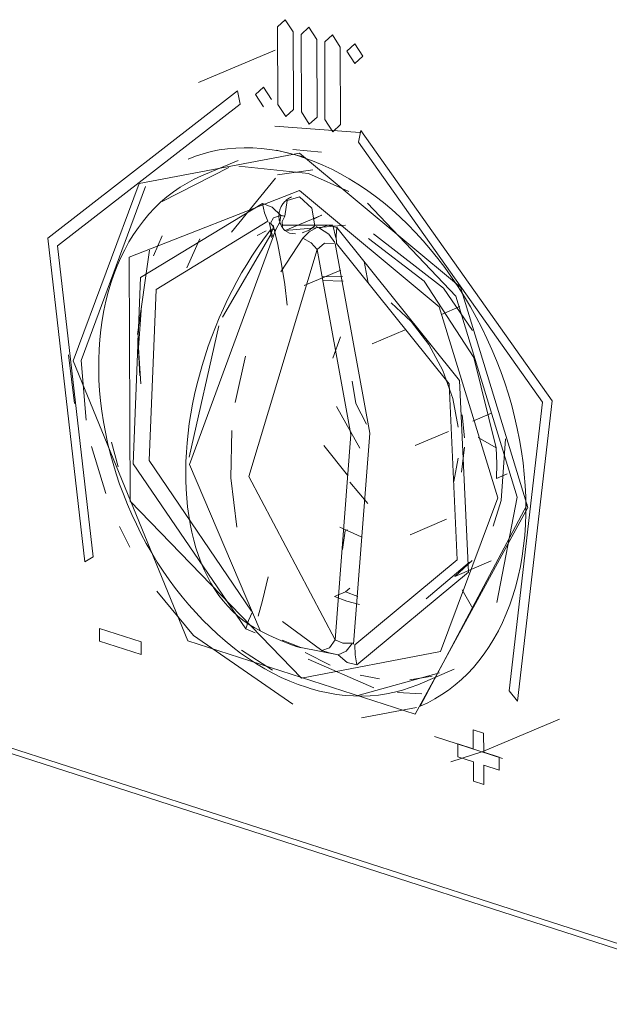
# Model space of a CAD drawing. Header units: millimetres. Extents: x -121 to 39028, y 270 to 28264.
# Tile 44 of 97: x 16393 to 16415, y 18983 to 19019. Entities that reach past the tile are written whole.
import ezdxf

# ---------------------------------------------------------------- set-up
doc = ezdxf.new("R2010")
doc.units = ezdxf.units.MM
doc.layers.add('G-XREF-____-OTLN', color=8, linetype='Continuous', lineweight=9)
doc.layers.add('M-EQPM-____-OTLN', color=50, linetype='Continuous', lineweight=20)

# ---------------------------------------------------------------- blocks, each defined once
blk = doc.blocks.new('City Class FR - City Class F_iam-V85-3D Water Left')
at = {"layer": 'G-XREF-____-OTLN'}
for p, q in [((-13473.746, 19018.734), (-13473.736, 19015.926)), ((-13473.736, 19015.926), (-13473.746, 19018.734)), ((-13473.172, 19015.745), (-13473.183, 19018.552)), ((-13473.183, 19018.552), (-13473.172, 19015.745)), ((-13472.894, 19018.459), (-13472.883, 19015.651)), ((-13472.883, 19015.651), (-13472.894, 19018.459)), ((-13472.32, 19015.469), (-13472.331, 19018.277)), ((-13472.331, 19018.277), (-13472.32, 19015.469)), ((-13472.042, 19018.184), (-13472.031, 19015.376)), ((-13472.031, 19015.376), (-13472.042, 19018.184)), ((-13473.828, 19017.892), (-13476.602, 19016.714)), ((-13471.468, 19015.194), (-13471.479, 19018.002)), ((-13471.479, 19018.002), (-13471.468, 19015.194)), ((-13475.105, 19015.939), (-13475.193, 19016.419)), ((-13475.193, 19016.419), (-13475.105, 19015.939)), ((-13474.548, 19016.29), (-13474.259, 19015.84)), ((-13474.259, 19015.84), (-13474.548, 19016.29)), ((-13473.845, 19015.142), (-13470.775, 19014.903)), ((-13470.737, 19014.982), (-13470.822, 19014.557)), ((-13470.822, 19014.557), (-13470.737, 19014.982)), ((-13472.823, 19014.033), (-13473.787, 19014.273)), ((-13472.163, 19014.199), (-13473.19, 19014.293)), ((-13475.173, 19013.899), (-13476.494, 19013.338)), ((-13477.92, 19012.414), (-13475.507, 19013.638)), ((-13475.144, 19013.695), (-13472.622, 19013.421)), ((-13472.473, 19013.557), (-13473.753, 19013.38)), ((-13475.409, 19011.305), (-13473.825, 19013.254)), ((-13472.622, 19013.421), (-13471.168, 19012.776)), ((-13478.519, 19012.951), (-13480.855, 19006.653)), ((-13472.151, 19011.922), (-13473.472, 19011.362)), ((-13472.451, 19011.778), (-13472.163, 19011.914)), ((-13474.481, 19011.187), (-13474.164, 19011.348)), ((-13474.049, 19011.667), (-13473.928, 19011.148)), ((-13473.549, 19011.55), (-13471.742, 19011.558)), ((-13473.472, 19011.362), (-13471.287, 19011.557)), ((-13471.634, 19011.1), (-13471.742, 19011.558)), ((-13477.922, 19011.171), (-13478.229, 19010.449)), ((-13476.564, 19011.059), (-13477.034, 19010.015)), ((-13473.989, 19011.218), (-13475.744, 19008.225)), ((-13473.989, 19011.218), (-13473.962, 19011.104)), ((-13472.83, 19011.084), (-13473.623, 19009.869)), ((-13473.318, 19011.271), (-13473.1, 19011.24)), ((-13478.808, 19007.604), (-13478.375, 19010.648)), ((-13471.462, 19009.933), (-13472.78, 19009.374)), ((-13470.471, 19009.472), (-13470.612, 19010.243)), ((-13471.401, 19009.701), (-13472.138, 19009.681)), ((-13472.106, 19009.55), (-13471.369, 19009.532)), ((-13478.673, 19008.639), (-13478.773, 19007.117)), ((-13467.149, 19008.614), (-13467.821, 19008.329)), ((-13475.874, 19007.916), (-13476.942, 19003.161)), ((-13478.723, 19006.101), (-13478.807, 19007.472)), ((-13471.467, 19007.51), (-13471.748, 19006.743)), ((-13469.135, 19007.771), (-13470.329, 19007.264)), ((-13478.773, 19007.117), (-13478.697, 19005.816)), ((-13481.097, 19005.105), (-13481.304, 19006.861)), ((-13474.902, 19006.811), (-13475.276, 19005.138)), ((-13480.666, 19004.495), (-13480.855, 19006.653)), ((-13471.613, 19004.993), (-13470.768, 19003.485)), ((-13466.985, 19003.865), (-13467.067, 19004.693)), ((-13466.684, 19004.466), (-13466.008, 19004.753)), ((-13468.766, 19003.582), (-13467.566, 19004.092)), ((-13465.836, 19003.499), (-13466.491, 19003.872)), ((-13479.96, 19001.842), (-13480.475, 19003.551)), ((-13479.748, 19003.704), (-13479.508, 19002.815)), ((-13472.067, 19003.587), (-13471.212, 19002.511)), ((-13467.09, 19002.619), (-13466.985, 19003.524)), ((-13467.376, 19002.275), (-13467.212, 19003.128)), ((-13465.435, 19002.552), (-13465.832, 19002.384)), ((-13470.487, 19001.487), (-13471.137, 19002.254)), ((-13464.713, 19001.445), (-13468.583, 18994.154)), ((-13465.813, 18997.904), (-13465.078, 19001.71)), ((-13468.95, 19000.353), (-13467.633, 19000.913)), ((-13479.095, 18999.906), (-13479.465, 19000.65)), ((-13471.492, 19000.623), (-13470.719, 19000.274)), ((-13471.394, 18999.814), (-13471.298, 19000.492)), ((-13471.298, 19000.492), (-13471.216, 19000.527)), ((-13506.606, 19000.128), (-13402.879, 18966.658)), ((-13480.717, 18999.375), (-13480.416, 18999.554)), ((-13480.416, 18999.554), (-13480.717, 18999.375)), ((-13466.805, 18999.364), (-13468.366, 18998.039)), ((-13466.711, 18999.421), (-13467.339, 18998.848)), ((-13467.339, 18998.848), (-13466.018, 18999.409)), ((-13471.293, 18998.289), (-13471.689, 18998.12)), ((-13471.127, 18998.423), (-13471.293, 18998.289)), ((-13470.843, 18998.12), (-13471.293, 18998.289)), ((-13467.067, 18998.362), (-13466.688, 18997.684)), ((-13473.573, 18997.209), (-13472.149, 18996.169)), ((-13480.185, 18996.965), (-13480.183, 18996.5)), ((-13478.684, 18996.48), (-13480.185, 18996.965)), ((-13480.185, 18996.965), (-13478.684, 18996.48)), ((-13480.183, 18996.5), (-13480.185, 18996.965)), ((-13474.552, 18996.808), (-13474.898, 18996.946)), ((-13480.183, 18996.5), (-13478.682, 18996.016)), ((-13478.682, 18996.016), (-13480.183, 18996.5)), ((-13478.682, 18996.016), (-13478.684, 18996.48)), ((-13478.684, 18996.48), (-13478.682, 18996.016)), ((-13475.047, 18996.178), (-13473.932, 18995.449)), ((-13472.752, 18996.09), (-13471.84, 18995.634)), ((-13470.262, 18994.808), (-13472.637, 18995.851)), ((-13470.845, 18994.538), (-13467.888, 18995.354)), ((-13468.678, 18994.928), (-13467.357, 18995.489)), ((-13470.761, 18995.273), (-13470.054, 18995.141)), ((-13468.959, 18995.108), (-13468.151, 18995.23)), ((-13468.531, 18994.601), (-13469.405, 18994.645)), ((-13465.37, 18994.699), (-13465.067, 18994.326)), ((-13465.067, 18994.326), (-13465.37, 18994.699)), ((-13468.715, 18994.1), (-13470.714, 18993.73)), ((-13466.324, 18992.505), (-13463.55, 18993.683)), ((-13466.292, 18993.177), (-13466.667, 18993.298)), ((-13466.667, 18993.298), (-13466.665, 18992.602)), ((-13466.665, 18992.602), (-13466.667, 18993.298)), ((-13466.667, 18993.298), (-13466.292, 18993.177)), ((-13466.289, 18992.481), (-13466.292, 18993.177)), ((-13466.292, 18993.177), (-13466.289, 18992.481)), ((-13465.609, 18992.26), (-13468.067, 18993.053)), ((-13466.324, 18992.505), (-13467.48, 18992.139)), ((-13467.228, 18992.783), (-13467.226, 18992.319)), ((-13466.665, 18992.602), (-13467.228, 18992.783)), ((-13467.228, 18992.783), (-13466.665, 18992.602)), ((-13467.226, 18992.319), (-13467.228, 18992.783)), ((-13465.726, 18992.299), (-13466.289, 18992.481)), ((-13466.289, 18992.481), (-13465.726, 18992.299)), ((-13467.226, 18992.319), (-13466.663, 18992.137)), ((-13466.663, 18992.137), (-13467.226, 18992.319)), ((-13466.663, 18992.137), (-13466.66, 18991.441)), ((-13466.66, 18991.441), (-13466.663, 18992.137)), ((-13465.725, 18991.835), (-13465.726, 18992.299)), ((-13465.726, 18992.299), (-13465.725, 18991.835)), ((-13466.285, 18991.32), (-13466.288, 18992.016)), ((-13466.288, 18992.016), (-13465.725, 18991.835)), ((-13465.725, 18991.835), (-13466.288, 18992.016)), ((-13466.288, 18992.016), (-13466.285, 18991.32)), ((-13466.66, 18991.441), (-13466.285, 18991.32)), ((-13466.285, 18991.32), (-13466.66, 18991.441))]:
    blk.add_line(p, q, dxfattribs=at)
for points in [[(-13473.183, 19018.552, 0), (-13473.466, 19018.991, 0), (-13473.746, 19018.734, 0)], [(-13473.746, 19018.734, 0), (-13473.466, 19018.991, 0), (-13473.183, 19018.552, 0)], [(-13472.331, 19018.277, 0), (-13472.614, 19018.716, 0), (-13472.894, 19018.459, 0)], [(-13472.894, 19018.459, 0), (-13472.614, 19018.716, 0), (-13472.331, 19018.277, 0)], [(-13471.479, 19018.002, 0), (-13471.762, 19018.441, 0), (-13472.042, 19018.184, 0)], [(-13472.042, 19018.184, 0), (-13471.762, 19018.441, 0), (-13471.479, 19018.002, 0)], [(-13470.666, 19017.672, 0), (-13470.956, 19018.122, 0), (-13471.243, 19017.858, 0)], [(-13471.243, 19017.858, 0), (-13470.956, 19018.122, 0), (-13470.666, 19017.672, 0)], [(-13471.243, 19017.858, 0), (-13470.953, 19017.409, 0), (-13470.666, 19017.672, 0)], [(-13470.666, 19017.672, 0), (-13470.953, 19017.409, 0), (-13471.243, 19017.858, 0)], [(-13475.193, 19016.419, 0), (-13482.063, 19011.084, 0), (-13480.717, 18999.375, 0)], [(-13480.717, 18999.375, 0), (-13482.063, 19011.084, 0), (-13475.193, 19016.419, 0)], [(-13473.972, 19016.103, 0), (-13474.261, 19016.553, 0), (-13474.548, 19016.29, 0)], [(-13474.548, 19016.29, 0), (-13474.261, 19016.553, 0), (-13473.972, 19016.103, 0)], [(-13480.416, 18999.554, 0), (-13481.71, 19010.81, 0), (-13475.105, 19015.939, 0)], [(-13475.105, 19015.939, 0), (-13481.71, 19010.81, 0), (-13480.416, 18999.554, 0)], [(-13473.736, 19015.926, 0), (-13473.453, 19015.487, 0), (-13473.172, 19015.745, 0)], [(-13473.172, 19015.745, 0), (-13473.453, 19015.487, 0), (-13473.736, 19015.926, 0)], [(-13472.883, 19015.651, 0), (-13472.6, 19015.212, 0), (-13472.32, 19015.469, 0)], [(-13472.32, 19015.469, 0), (-13472.6, 19015.212, 0), (-13472.883, 19015.651, 0)], [(-13472.031, 19015.376, 0), (-13471.748, 19014.937, 0), (-13471.468, 19015.194, 0)], [(-13471.468, 19015.194, 0), (-13471.748, 19014.937, 0), (-13472.031, 19015.376, 0)], [(-13465.067, 18994.326, 0), (-13463.809, 19005.194, 0), (-13470.737, 19014.982, 0)], [(-13470.737, 19014.982, 0), (-13463.809, 19005.194, 0), (-13465.067, 18994.326, 0)], [(-13470.822, 19014.557, 0), (-13464.16, 19005.147, 0), (-13465.37, 18994.699, 0)], [(-13465.37, 18994.699, 0), (-13464.16, 19005.147, 0), (-13470.822, 19014.557, 0)], [(-13476.985, 19013.944, 0), (-13476.712, 19014.051, 0), (-13476.432, 19014.142, 0), (-13476.147, 19014.218, 0), (-13475.856, 19014.277, 0), (-13475.56, 19014.321, 0), (-13475.259, 19014.348, 0), (-13474.955, 19014.359, 0), (-13474.647, 19014.354, 0), (-13474.335, 19014.333, 0), (-13474.021, 19014.295, 0), (-13473.704, 19014.241, 0), (-13473.386, 19014.171, 0), (-13473.066, 19014.085, 0), (-13472.746, 19013.983, 0), (-13472.426, 19013.864, 0), (-13472.105, 19013.73, 0), (-13471.786, 19013.581, 0), (-13471.468, 19013.416, 0), (-13471.152, 19013.236, 0), (-13470.839, 19013.041, 0), (-13470.528, 19012.832, 0), (-13470.221, 19012.608, 0), (-13469.918, 19012.371, 0), (-13469.619, 19012.12, 0), (-13469.326, 19011.856, 0), (-13469.037, 19011.579, 0), (-13468.755, 19011.291, 0), (-13468.48, 19010.99, 0), (-13468.211, 19010.678, 0), (-13467.949, 19010.355, 0), (-13467.696, 19010.022, 0), (-13467.45, 19009.68, 0), (-13467.214, 19009.328, 0), (-13466.986, 19008.968, 0), (-13466.767, 19008.599, 0), (-13466.559, 19008.224, 0), (-13466.36, 19007.841, 0), (-13466.172, 19007.452, 0), (-13465.995, 19007.058, 0), (-13465.828, 19006.659, 0), (-13465.673, 19006.256, 0), (-13465.529, 19005.849, 0), (-13465.398, 19005.439, 0), (-13465.278, 19005.027, 0), (-13465.17, 19004.614, 0), (-13465.075, 19004.199, 0), (-13464.992, 19003.784, 0), (-13464.922, 19003.37, 0), (-13464.864, 19002.957, 0), (-13464.82, 19002.546, 0), (-13464.788, 19002.137, 0), (-13464.769, 19001.731, 0), (-13464.763, 19001.395, 0)], [(-13481.137, 19006.646, 0), (-13478.757, 19013.06, 0), (-13472.956, 19014.163, 0)], [(-13472.956, 19014.163, 0), (-13467.131, 19009.309, 0), (-13464.695, 19001.34, 0)], [(-13476.494, 19013.338, 0), (-13476.761, 19013.215, 0), (-13477.02, 19013.078, 0), (-13477.272, 19012.925, 0), (-13477.516, 19012.758, 0), (-13477.751, 19012.577, 0), (-13477.977, 19012.382, 0), (-13478.193, 19012.173, 0), (-13478.4, 19011.952, 0), (-13478.597, 19011.718, 0), (-13478.783, 19011.472, 0), (-13478.959, 19011.215, 0), (-13479.123, 19010.947, 0), (-13479.277, 19010.668, 0), (-13479.42, 19010.38, 0), (-13479.551, 19010.082, 0), (-13479.67, 19009.775, 0), (-13479.779, 19009.459, 0), (-13479.875, 19009.135, 0), (-13479.959, 19008.805, 0), (-13480.032, 19008.467, 0), (-13480.093, 19008.122, 0), (-13480.142, 19007.772, 0), (-13480.179, 19007.417, 0), (-13480.204, 19007.056, 0), (-13480.217, 19006.692, 0), (-13480.218, 19006.323, 0), (-13480.207, 19005.952, 0), (-13480.184, 19005.577, 0), (-13480.149, 19005.201, 0), (-13480.103, 19004.823, 0), (-13480.045, 19004.445, 0), (-13479.975, 19004.066, 0), (-13479.894, 19003.687, 0), (-13479.802, 19003.309, 0), (-13479.699, 19002.932, 0), (-13479.585, 19002.557, 0), (-13479.459, 19002.185, 0), (-13479.324, 19001.816, 0), (-13479.178, 19001.45, 0), (-13479.021, 19001.088, 0), (-13478.855, 19000.732, 0), (-13478.679, 19000.38, 0), (-13478.494, 19000.034, 0), (-13478.3, 18999.694, 0), (-13478.096, 18999.362, 0), (-13477.885, 18999.036, 0), (-13477.665, 18998.718, 0), (-13477.437, 18998.409, 0), (-13477.201, 18998.108, 0), (-13476.958, 18997.817, 0), (-13476.708, 18997.535, 0), (-13476.452, 18997.264, 0), (-13476.189, 18997.003, 0), (-13475.921, 18996.753, 0), (-13475.647, 18996.514, 0), (-13475.368, 18996.287, 0), (-13475.085, 18996.072, 0), (-13474.797, 18995.87, 0), (-13474.505, 18995.681, 0), (-13474.21, 18995.504, 0), (-13473.912, 18995.341, 0), (-13473.611, 18995.192, 0), (-13473.308, 18995.058, 0), (-13473.003, 18994.937, 0), (-13472.705, 18994.834, 0)], [(-13472.951, 19012.816, 0), (-13479.11, 19010.398, 0), (-13479.076, 19001.574, 0), (-13472.882, 18995.169, 0)], [(-13472.951, 19012.816, 0), (-13467.897, 19008.605, 0), (-13465.784, 19001.691, 0)], [(-13473.24, 19012.578, 0), (-13473.279, 19012.56, 0), (-13473.317, 19012.54, 0), (-13473.354, 19012.518, 0), (-13473.388, 19012.494, 0), (-13473.421, 19012.469, 0), (-13473.452, 19012.442, 0), (-13473.481, 19012.414, 0), (-13473.508, 19012.385, 0), (-13473.533, 19012.356, 0), (-13473.556, 19012.326, 0), (-13473.576, 19012.295, 0), (-13473.595, 19012.265, 0), (-13473.612, 19012.235, 0), (-13473.627, 19012.205, 0), (-13473.64, 19012.175, 0), (-13473.651, 19012.145, 0), (-13473.661, 19012.116, 0), (-13473.67, 19012.087, 0), (-13473.677, 19012.059, 0), (-13473.683, 19012.032, 0), (-13473.688, 19012.005, 0), (-13473.691, 19011.978, 0), (-13473.694, 19011.952, 0), (-13473.696, 19011.927, 0), (-13473.697, 19011.902, 0), (-13473.697, 19011.878, 0), (-13473.696, 19011.854, 0), (-13473.695, 19011.83, 0), (-13473.693, 19011.808, 0), (-13473.69, 19011.785, 0), (-13473.687, 19011.763, 0), (-13473.683, 19011.742, 0), (-13473.678, 19011.72, 0), (-13473.673, 19011.699, 0), (-13473.667, 19011.679, 0), (-13473.661, 19011.659, 0), (-13473.654, 19011.639, 0), (-13473.647, 19011.619, 0), (-13473.64, 19011.6, 0), (-13473.631, 19011.581, 0), (-13473.622, 19011.562, 0), (-13473.613, 19011.543, 0), (-13473.603, 19011.524, 0), (-13473.593, 19011.506, 0), (-13473.581, 19011.488, 0), (-13473.57, 19011.469, 0), (-13473.557, 19011.452, 0), (-13473.544, 19011.434, 0), (-13473.53, 19011.416, 0), (-13473.516, 19011.399, 0), (-13473.504, 19011.386, 0)], [(-13472.95, 19012.584, 0), (-13473.396, 19012.454, 0), (-13473.489, 19011.879, 0)], [(-13472.403, 19011.528, 0), (-13472.501, 19012.166, 0), (-13472.95, 19012.584, 0)], [(-13474.898, 18996.946, 0), (-13478.966, 19002.915, 0), (-13478.703, 19009.656, 0), (-13474.297, 19012.343, 0)], [(-13474.297, 19012.343, 0), (-13473.942, 19012.21, 0), (-13473.63, 19011.905, 0)], [(-13474.098, 19011.698, 0), (-13474.218, 19012.005, 0), (-13474.297, 19012.343, 0)], [(-13470.492, 19012.353, 0), (-13467.303, 19008.988, 0), (-13465.078, 19001.71, 0)], [(-13474.693, 18997.589, 0), (-13478.386, 19003.04, 0), (-13478.144, 19009.23, 0), (-13474.098, 19011.698, 0)], [(-13473.629, 19011.905, 0), (-13473.898, 19011.825, 0), (-13474.004, 19011.632, 0)], [(-13473.811, 19011.401, 0), (-13473.668, 19011.666, 0), (-13473.629, 19011.905, 0)], [(-13473.63, 19011.905, 0), (-13473.6, 19011.9, 0), (-13473.57, 19011.894, 0), (-13473.54, 19011.889, 0), (-13473.51, 19011.883, 0), (-13473.489, 19011.879, 0)], [(-13473.489, 19011.879, 0), (-13473.576, 19011.69, 0), (-13473.574, 19011.511, 0)], [(-13474.593, 18996.998, 0), (-13474.8, 18997.123, 0), (-13475, 18997.263, 0), (-13475.192, 18997.417, 0), (-13475.375, 18997.584, 0), (-13475.55, 18997.764, 0), (-13475.715, 18997.956, 0), (-13475.872, 18998.16, 0), (-13476.018, 18998.375, 0), (-13476.156, 18998.601, 0), (-13476.284, 18998.837, 0), (-13476.403, 18999.084, 0), (-13476.511, 18999.34, 0), (-13476.611, 18999.605, 0), (-13476.7, 18999.878, 0), (-13476.78, 19000.16, 0), (-13476.85, 19000.45, 0), (-13476.911, 19000.747, 0), (-13476.962, 19001.051, 0), (-13477.003, 19001.362, 0), (-13477.034, 19001.678, 0), (-13477.056, 19002.001, 0), (-13477.068, 19002.328, 0), (-13477.07, 19002.66, 0), (-13477.063, 19002.996, 0), (-13477.046, 19003.337, 0), (-13477.02, 19003.68, 0), (-13476.984, 19004.026, 0), (-13476.939, 19004.374, 0), (-13476.884, 19004.724, 0), (-13476.821, 19005.075, 0), (-13476.748, 19005.427, 0), (-13476.666, 19005.779, 0), (-13476.576, 19006.13, 0), (-13476.476, 19006.481, 0), (-13476.369, 19006.83, 0), (-13476.253, 19007.178, 0), (-13476.128, 19007.523, 0), (-13475.996, 19007.865, 0), (-13475.856, 19008.203, 0), (-13475.708, 19008.538, 0), (-13475.553, 19008.868, 0), (-13475.391, 19009.192, 0), (-13475.222, 19009.512, 0), (-13475.046, 19009.826, 0), (-13474.864, 19010.133, 0), (-13474.675, 19010.433, 0), (-13474.481, 19010.726, 0), (-13474.281, 19011.011, 0), (-13474.076, 19011.288, 0), (-13474.003, 19011.382, 0)], [(-13474.378, 18996.888, 0), (-13476.93, 19002.894, 0), (-13473.811, 19011.401, 0)], [(-13474.004, 19011.632, 0), (-13473.894, 19011.5, 0), (-13473.989, 19011.218, 0)], [(-13473.989, 19011.218, 0), (-13473.998, 19011.388, 0), (-13473.811, 19011.401, 0)], [(-13473.902, 19011.55, 0), (-13473.741, 19010.855, 0), (-13473.603, 19010.142, 0), (-13473.489, 19009.411, 0), (-13473.397, 19008.663, 0)], [(-13473.504, 19011.386, 0), (-13473.484, 19011.365, 0), (-13473.318, 19011.271, 0)], [(-13472.852, 19011.277, 0), (-13472.609, 19011.377, 0), (-13472.403, 19011.528, 0)], [(-13472.298, 19011.481, 0), (-13472.598, 19011.316, 0), (-13472.83, 19011.084, 0)], [(-13472.35, 19011.505, 0), (-13472.323, 19011.492, 0), (-13472.296, 19011.48, 0), (-13472.268, 19011.467, 0), (-13472.241, 19011.454, 0), (-13472.227, 19011.446, 0)], [(-13472.227, 19011.446, 0), (-13471.934, 19011.559, 0), (-13471.597, 19011.471, 0)], [(-13472.227, 19011.446, 0), (-13471.889, 19011.23, 0), (-13471.669, 19010.93, 0)], [(-13471.597, 19011.471, 0), (-13471.63, 19011.17, 0), (-13471.618, 19010.897, 0)], [(-13471.597, 19011.471, 0), (-13467.16, 19005.931, 0), (-13466.844, 18999.003, 0), (-13470.875, 18995.647, 0)], [(-13472.31, 19010.676, 0), (-13472.533, 19010.915, 0), (-13472.83, 19011.084, 0)], [(-13470.455, 19011.079, 0), (-13468.449, 19009.533, 0), (-13466.651, 19006.762, 0), (-13465.836, 19003.499, 0)], [(-13470.279, 19011.237, 0), (-13467.743, 19009.271, 0), (-13466.698, 19007.746, 0)], [(-13471.666, 18996.55, 0), (-13474.782, 19002.464, 0), (-13472.31, 19010.676, 0)], [(-13472.31, 19010.676, 0), (-13472.045, 19010.904, 0), (-13471.699, 19010.888, 0)], [(-13471.666, 18996.55, 0), (-13471.095, 19003.98, 0), (-13472.31, 19010.676, 0)], [(-13470.995, 18996.396, 0), (-13470.405, 19004.024, 0), (-13471.657, 19010.895, 0)], [(-13471.618, 19010.897, 0), (-13467.543, 19005.81, 0), (-13467.253, 18999.447, 0), (-13470.955, 18996.365, 0)], [(-13469.643, 19008.749, 0), (-13468.913, 19008.074, 0), (-13468.277, 19007.243, 0), (-13467.767, 19006.296, 0), (-13467.408, 19005.28, 0), (-13467.216, 19004.243, 0)], [(-13481.137, 19006.646, 0), (-13476.993, 18996.511, 0), (-13468.772, 18993.859, 0), (-13464.695, 19001.34, 0)], [(-13470.535, 19004.35, 0), (-13470.913, 19005.1, 0), (-13471.049, 19005.908, 0)], [(-13475.402, 19004.128, 0), (-13475.44, 19002.413, 0), (-13475.216, 19000.629, 0)], [(-13465.505, 19003.823, 0), (-13465.654, 19001.597, 0), (-13465.953, 19000.658, 0)], [(-13465.836, 19003.499, 0), (-13465.815, 19002.935, 0), (-13465.832, 19002.384, 0)], [(-13465.784, 19001.691, 0), (-13467.849, 18996.126, 0), (-13472.882, 18995.169, 0)], [(-13468.583, 18994.154, 0), (-13468.316, 18994.276, 0), (-13468.056, 18994.414, 0), (-13467.804, 18994.567, 0), (-13467.559, 18994.735, 0), (-13467.322, 18994.918, 0), (-13467.094, 18995.115, 0), (-13466.874, 18995.326, 0), (-13466.664, 18995.551, 0), (-13466.463, 18995.79, 0), (-13466.272, 18996.043, 0), (-13466.09, 18996.308, 0), (-13465.92, 18996.586, 0), (-13465.76, 18996.875, 0), (-13465.611, 18997.177, 0), (-13465.474, 18997.489, 0), (-13465.348, 18997.813, 0), (-13465.233, 18998.146, 0), (-13465.131, 18998.49, 0), (-13465.041, 18998.842, 0), (-13464.964, 18999.203, 0), (-13464.898, 18999.572, 0), (-13464.846, 18999.948, 0), (-13464.806, 19000.331, 0), (-13464.779, 19000.72, 0), (-13464.765, 19001.115, 0), (-13464.763, 19001.395, 0)], [(-13402.861, 18966.454, 0), (-13428.793, 18974.822, 0), (-13454.724, 18983.189, 0), (-13480.656, 18991.557, 0), (-13506.588, 18999.925, 0)], [(-13506.588, 18999.925, 0), (-13480.656, 18991.557, 0), (-13454.724, 18983.189, 0), (-13428.793, 18974.822, 0), (-13402.861, 18966.454, 0)], [(-13474.092, 18998.83, 0), (-13474.296, 18997.978, 0), (-13474.445, 18997.405, 0)], [(-13473.191, 18994.223, 0), (-13476.786, 18996.704, 0), (-13478.115, 18998.313, 0)], [(-13470.788, 18997.83, 0), (-13471.239, 18997.952, 0), (-13471.689, 18998.12, 0)], [(-13474.898, 18996.946, 0), (-13474.794, 18997.247, 0), (-13474.65, 18997.558, 0)], [(-13474.648, 18997.029, 0), (-13474.346, 18996.865, 0), (-13474.061, 18996.722, 0), (-13473.792, 18996.598, 0), (-13473.538, 18996.491, 0), (-13473.297, 18996.396, 0), (-13473.068, 18996.314, 0), (-13472.895, 18996.256, 0)], [(-13471.557, 18996.002, 0), (-13472.906, 18996.273, 0), (-13473.578, 18996.533, 0)], [(-13471.666, 18996.55, 0), (-13471.865, 18996.262, 0), (-13472.149, 18996.169, 0)], [(-13471.039, 18996.426, 0), (-13471.385, 18996.428, 0), (-13471.666, 18996.55, 0)], [(-13471.558, 18996.002, 0), (-13471.26, 18996.145, 0), (-13471.039, 18996.426, 0)], [(-13472.149, 18996.169, 0), (-13471.881, 18996.077, 0), (-13471.558, 18996.002, 0)], [(-13470.955, 18996.365, 0), (-13470.938, 18996.003, 0), (-13470.875, 18995.647, 0)], [(-13470.875, 18995.647, 0), (-13471.229, 18995.734, 0), (-13471.557, 18996.002, 0)], [(-13468.678, 18994.928, 0), (-13468.951, 18994.821, 0), (-13469.231, 18994.73, 0), (-13469.515, 18994.655, 0), (-13469.805, 18994.596, 0), (-13470.098, 18994.553, 0), (-13470.396, 18994.526, 0), (-13470.696, 18994.514, 0), (-13470.999, 18994.519, 0), (-13471.304, 18994.54, 0), (-13471.61, 18994.577, 0), (-13471.917, 18994.629, 0), (-13472.224, 18994.697, 0), (-13472.532, 18994.78, 0), (-13472.705, 18994.834, 0)]]:
    blk.add_polyline3d(points, dxfattribs=at)
blk = doc.blocks.new('City Class FR - City Class 25 FR-V86-3D Water Left')
blk.add_blockref('City Class FR - City Class F_iam-V85-3D Water Left', (0, 0))

msp = doc.modelspace()

# ---------------------------------------------------------------- block references
at = {"layer": 'M-EQPM-____-OTLN'}
msp.add_blockref('City Class FR - City Class 25 FR-V86-3D Water Left', (29876.3, 0), dxfattribs=at)

doc.saveas('drawing.dxf')
